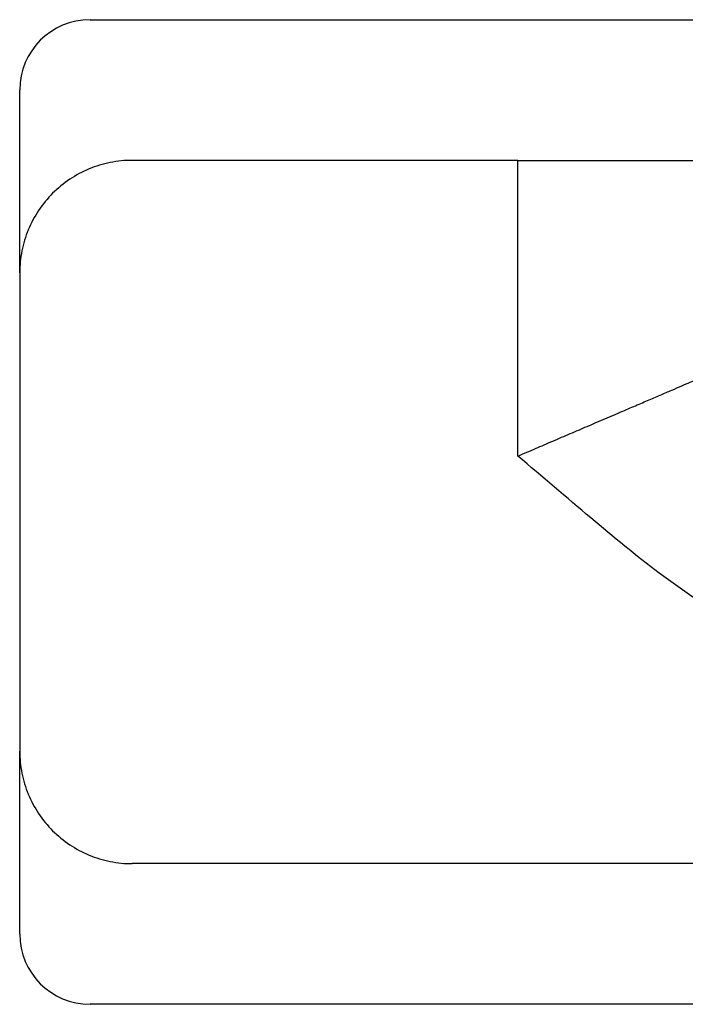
# Model space of a CAD drawing. Header units: millimetres. Extents: x 4299.919 to 4300.139, y 1855.893 to 1856.022.
# Tile 1 of 6: x 4299.919 to 4299.966, y 1855.893 to 1855.963. Entities that reach past the tile are written whole.
import ezdxf

# ---------------------------------------------------------------- set-up
doc = ezdxf.new("R2010")
doc.units = ezdxf.units.MM
doc.layers.add('SANINDUSA', color=3, linetype='Continuous')

msp = doc.modelspace()

# ---------------------------------------------------------------- linework, layer by layer
at = {"layer": 'SANINDUSA'}
for p, q in [((4299.9236, 1855.96265), (4299.979485, 1855.96265)), ((4299.9186, 1855.94465), (4299.9186, 1855.95765)), ((4299.954014, 1855.95265), (4299.9266, 1855.95265)), ((4299.954014, 1855.931626), (4299.954014, 1855.95165)), ((4299.9186, 1855.94465), (4299.9186, 1855.91065)), ((4299.9186, 1855.89765), (4299.9186, 1855.91065)), ((4300.046432, 1855.90265), (4299.9266, 1855.90265)), ((4299.9836, 1855.89265), (4299.9236, 1855.89265))]:
    msp.add_line(p, q, dxfattribs=at)
for centre, start, end in [((4299.9236, 1855.95765), 90, 180), ((4299.9236, 1855.89765), 180, 270)]:
    msp.add_arc(centre, 0.005, start, end, dxfattribs=at)
for points, knots in [([(4299.9266, 1855.95265), (4299.926077, 1855.95265), (4299.925029, 1855.952546), (4299.923022, 1855.951938), (4299.920795, 1855.950455), (4299.919311, 1855.948228), (4299.918704, 1855.946221), (4299.9186, 1855.945172), (4299.9186, 1855.94465)], [0, 0, 0, 0, 1.568274, 3.136549, 6.257994, 9.379439, 10.947713, 12.515987, 12.515987, 12.515987, 12.515987]), ([(4299.954014, 1855.95165), (4299.954014, 1855.951767), (4299.954014, 1855.951895), (4299.954014, 1855.952141), (4299.954014, 1855.952259), (4299.954014, 1855.952454), (4299.954014, 1855.952531), (4299.954014, 1855.952628), (4299.954014, 1855.95265), (4299.954014, 1855.95265)], [0, 0, 0, 0, 0.25, 0.25, 0.5, 0.5, 0.75, 0.75, 1, 1, 1, 1]), ([(4299.954014, 1855.95265), (4299.954137, 1855.95265), (4299.954381, 1855.95265), (4299.954747, 1855.95265), (4299.955112, 1855.95265), (4299.955476, 1855.95265), (4299.955839, 1855.95265), (4299.956201, 1855.95265), (4299.956888, 1855.95265), (4299.957889, 1855.95265), (4299.959194, 1855.95265), (4299.960466, 1855.95265), (4299.962112, 1855.95265), (4299.963985, 1855.95265), (4299.965505, 1855.95265), (4299.966467, 1855.95265), (4299.967046, 1855.95265), (4299.967491, 1855.95265), (4299.967747, 1855.95265), (4299.967888, 1855.95265), (4299.967961, 1855.95265), (4299.968006, 1855.95265), (4299.968012, 1855.95265), (4299.968014, 1855.95265)], [0, 0, 0, 0, 0.016684, 0.033338, 0.049974, 0.066604, 0.083238, 0.099889, 0.116567, 0.178318, 0.240093, 0.304418, 0.368767, 0.500003, 0.63124, 0.695565, 0.759914, 0.821665, 0.88344, 0.912597, 0.941703, 0.970816, 1, 1, 1, 1]), ([(4299.954014, 1855.931626), (4299.954223, 1855.931715), (4299.954434, 1855.931806), (4299.954852, 1855.931985), (4299.95506, 1855.932074), (4299.955684, 1855.932341), (4299.956098, 1855.932519), (4299.956921, 1855.932871), (4299.957332, 1855.933048), (4299.958142, 1855.933395), (4299.95854, 1855.933565), (4299.959714, 1855.934068), (4299.960468, 1855.934391), (4299.961555, 1855.934857), (4299.96191, 1855.935009), (4299.962589, 1855.9353), (4299.962915, 1855.93544), (4299.963542, 1855.935709), (4299.963842, 1855.935838), (4299.964415, 1855.936084), (4299.964689, 1855.936201), (4299.965459, 1855.936531), (4299.965897, 1855.936719), (4299.966436, 1855.93695), (4299.966597, 1855.937019), (4299.966876, 1855.937139), (4299.966993, 1855.937189), (4299.967273, 1855.937309), (4299.967369, 1855.93735), (4299.967369, 1855.93735)], [0, 0, 0, 0, 0.03125, 0.03125, 0.0625, 0.0625, 0.125, 0.125, 0.1875, 0.1875, 0.25, 0.25, 0.375, 0.375, 0.4375, 0.4375, 0.5, 0.5, 0.5625, 0.5625, 0.625, 0.625, 0.75, 0.75, 0.8125, 0.8125, 0.875, 0.875, 1, 1, 1, 1]), ([(4299.977537, 1855.916235), (4299.976276, 1855.916641), (4299.973478, 1855.917542), (4299.968932, 1855.919892), (4299.964062, 1855.923168), (4299.959056, 1855.92734), (4299.955741, 1855.930158), (4299.954014, 1855.931626)], [0, 0, 0, 0, 0.1400395, 0.3107367, 0.539386, 0.7600595, 1, 1, 1, 1]), ([(4299.9186, 1855.91065), (4299.9186, 1855.910127), (4299.918704, 1855.909078), (4299.919311, 1855.907071), (4299.920795, 1855.904844), (4299.923022, 1855.903361), (4299.925029, 1855.902753), (4299.926077, 1855.90265), (4299.9266, 1855.90265)], [0, 0, 0, 0, 1.568274, 3.136549, 6.257994, 9.379439, 10.947713, 12.515987, 12.515987, 12.515987, 12.515987])]:
    msp.add_open_spline(points, degree=3, knots=knots, dxfattribs=at)

doc.saveas('drawing.dxf')
